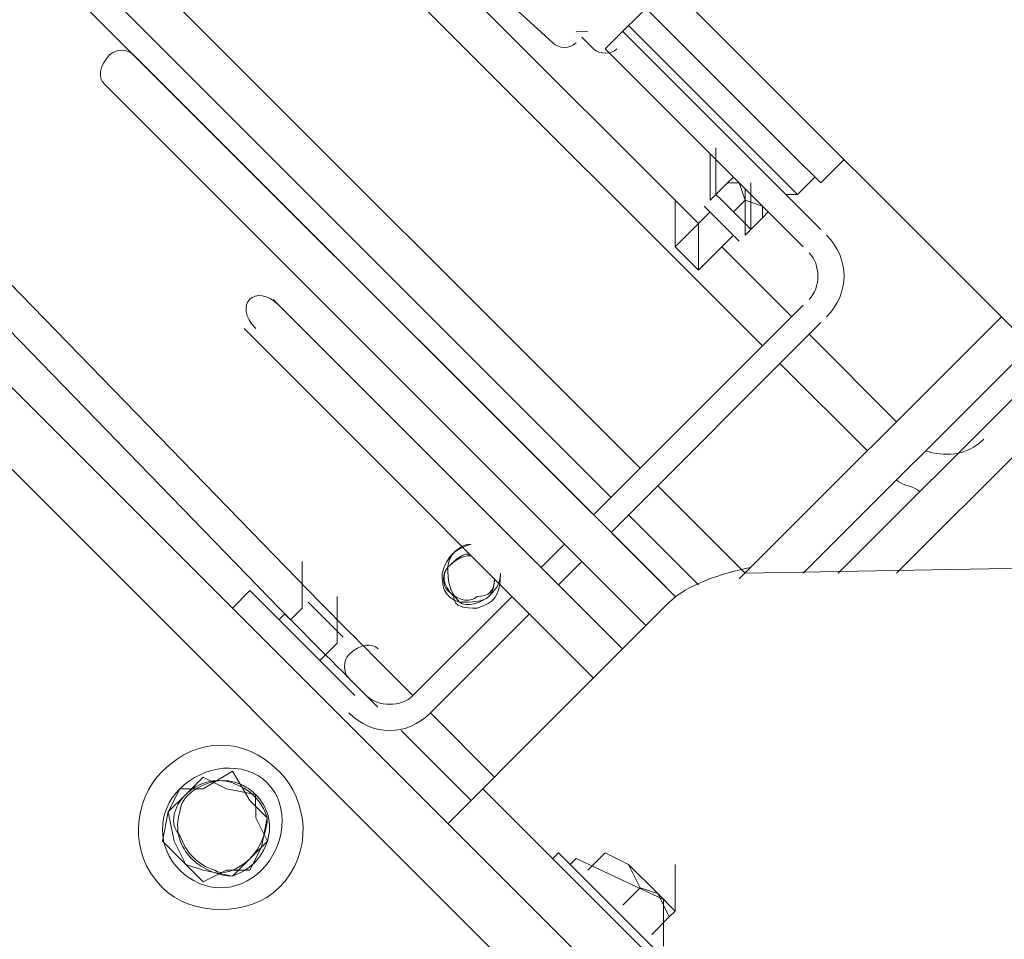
# Model space of a CAD drawing. Header units: millimetres. Extents: x -527259 to -526551, y -1129736 to -1129000.
# Tile 173 of 213: x -526842.903 to -526842.762, y -1129597.075 to -1129596.943. Entities that reach past the tile are written whole.
import ezdxf

# ---------------------------------------------------------------- set-up
doc = ezdxf.new("R2010")
doc.units = ezdxf.units.MM
doc.header["$LTSCALE"] = 12
doc.header["$PDSIZE"] = -4
for name, color, linetype, lineweight in [('koty', 6, 'Continuous', 9), ('Objekt', 230, 'Continuous', 9), ('text', 6, 'Continuous', 9)]:
    doc.layers.add(name, color=color, linetype=linetype, lineweight=lineweight)
doc.styles.add('laplan', font='txt', dxfattribs={"height": 0.002})
doc.dimstyles.new('laplan', dxfattribs={"dimscale": 0, "dimtxt": 0.002, "dimasz": 0.0015, "dimexe": 0.002, "dimexo": 0, "dimgap": 0.001, "dimtad": 1, "dimtoh": 1, "dimrnd": 0.05, "dimzin": 1, "dimtxsty": 'laplan', "dimblk": 'OBLIQUE', "dimcen": 0.002, "dimclrd": 256, "dimclre": 256, "dimclrt": 256, "dimadec": 0, "dimazin": 0, "dimtfac": 1, "dimtmove": 1, "dimatfit": 2, "dimfxl": 0.0065, "dimfxlon": 1, "dimtfill": 1, "dimlwd": 13, "dimlwe": -1, "dimarcsym": 0})

# ---------------------------------------------------------------- blocks, each defined once
blk = doc.blocks.new('_OBLIQUE')
at = {"color": 0, "linetype": 'ByBlock'}
blk.add_line((-0.5, -0.5), (0.5, 0.5), dxfattribs=at)
blk = doc.blocks.new('*D174')
at = {"layer": 'Defpoints', "color": 0, "transparency": 16777216}
for p in [(-526845.93077, -1129584.64806), (-526846.26822, -1129584.97418), (-526833.23843, -1129598.45702)]:
    blk.add_point(p, dxfattribs=at)
at = {"layer": 'text', "transparency": 16777216}
for p, q in [((-526845.93544, -1129584.65258), (-526845.64313, -1129584.37009)), ((-526832.90565, -1129598.13542), (-526832.61334, -1129597.85293))]:
    blk.add_line(p, q, dxfattribs=at)
at = {"layer": 'text', "lineweight": 13, "transparency": 16777216}
blk.add_line((-526832.90098, -1129598.1309), (-526845.93077, -1129584.64806), dxfattribs=at)
at = {"layer": 'text', "lineweight": 13, "transparency": 16777216, "xscale": 0.3, "yscale": 0.3, "zscale": 0.3}
for p, rotation in [((-526845.93077, -1129584.64806), 134.021012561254), ((-526832.90098, -1129598.1309), 314.021012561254)]:
    blk.add_blockref('_OBLIQUE', p, dxfattribs=dict(at, rotation=rotation))
at = {"layer": 'text', "ltscale": 480, "transparency": 16777216, "insert": (-526839.1068, -1129591.09079), "char_height": 0.4, "attachment_point": 5, "rotation": 314.021, "style": 'laplan', "bg_fill": 3, "box_fill_scale": 1.1, "bg_fill_color": 256, "bg_fill_true_color": 13158600, "bg_fill_transparency": 0}
blk.add_mtext('18,75', dxfattribs=at)
blk = doc.blocks.new('*D195')
at = {"layer": 'Defpoints', "color": 0, "transparency": 16777216}
for p in [(-526847.67552, -1129586.33419), (-526834.64573, -1129599.81703), (-526836.50069, -1129601.60966)]:
    blk.add_point(p, dxfattribs=at)
at = {"layer": 'koty', "transparency": 16777216}
for p, q in [((-526849.5258, -1129588.1223), (-526849.81811, -1129588.40478)), ((-526836.49601, -1129601.60514), (-526836.78832, -1129601.88763))]:
    blk.add_line(p, q, dxfattribs=at)
at = {"layer": 'koty', "lineweight": 13, "transparency": 16777216}
blk.add_line((-526849.53048, -1129588.12681), (-526836.50069, -1129601.60966), dxfattribs=at)
at = {"layer": 'koty', "lineweight": 13, "transparency": 16777216, "xscale": 0.3, "yscale": 0.3, "zscale": 0.3}
for p, rotation in [((-526849.53048, -1129588.12681), 134.0210125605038), ((-526836.50069, -1129601.60966), 314.0210125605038)]:
    blk.add_blockref('_OBLIQUE', p, dxfattribs=dict(at, rotation=rotation))
at = {"layer": 'koty', "ltscale": 480, "transparency": 16777216, "insert": (-526842.70651, -1129594.56955), "char_height": 0.4, "attachment_point": 5, "rotation": 314.021, "style": 'laplan', "bg_fill": 3, "box_fill_scale": 1.1, "bg_fill_color": 256, "bg_fill_true_color": 13158600, "bg_fill_transparency": 0}
blk.add_mtext('18,75', dxfattribs=at)
blk = doc.blocks.new('*D216')
at = {"layer": 'Defpoints', "color": 0, "transparency": 16777216}
for p in [(-526847.60332, -1129586.25491), (-526833.35741, -1129600.99615), (-526836.48182, -1129604.01557)]:
    blk.add_point(p, dxfattribs=at)
at = {"layer": 'koty', "transparency": 16777216}
for p, q in [((-526850.72305, -1129589.26981), (-526851.01536, -1129589.5523)), ((-526836.47715, -1129604.01106), (-526836.76946, -1129604.29354))]:
    blk.add_line(p, q, dxfattribs=at)
at = {"layer": 'koty', "lineweight": 13, "transparency": 16777216}
blk.add_line((-526850.72773, -1129589.27433), (-526836.48182, -1129604.01557), dxfattribs=at)
at = {"layer": 'koty', "lineweight": 13, "transparency": 16777216, "xscale": 0.3, "yscale": 0.3, "zscale": 0.3}
for p, rotation in [((-526850.72773, -1129589.27433), 134.0210125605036), ((-526836.48182, -1129604.01557), 314.0210125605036)]:
    blk.add_blockref('_OBLIQUE', p, dxfattribs=dict(at, rotation=rotation))
at = {"layer": 'koty', "ltscale": 480, "transparency": 16777216, "insert": (-526844.39108, -1129595.21281), "char_height": 0.4, "attachment_point": 5, "rotation": 314.021, "style": 'laplan', "bg_fill": 3, "box_fill_scale": 1.1, "bg_fill_color": 256, "bg_fill_true_color": 13158600, "bg_fill_transparency": 0}
blk.add_mtext('20,50', dxfattribs=at)
blk = doc.blocks.new('A$C12ac11e3')
at = {"layer": 'Objekt'}
for p, q in [((-608.21, 5503.43), (-608.21, 5562.36)), ((-608.21, 5516.4), (-498.62, 5516.4)), ((-572.86, 5516.4), (-572.86, 5511.68)), ((-541.04, 5516.4), (-541.04, 5463.37)), ((-535.15, 5470.44), (-535.15, 5516.4)), ((-531.62, 5516.4), (-531.62, 5473.97)), ((-525.72, 5479.87), (-525.72, 5516.4)), ((-608.21, 5511.68), (-578.75, 5511.68)), ((-572.86, 5511.68), (-578.75, 5511.68)), ((-578.75, 5511.68), (-578.75, 5511.68)), ((-574.04, 5511.68), (-574.04, 5508.15)), ((-578.75, 5508.15), (-608.21, 5508.15)), ((-608.21, 5508.15), (-608.21, 5508.15)), ((-574.04, 5508.15), (-578.75, 5508.15)), ((-574.04, 5508.15), (-575.22, 5506.97)), ((-608.21, 5506.97), (-568.15, 5506.97)), ((-575.22, 5506.97), (-575.22, 5506.97)), ((-568.15, 5506.97), (-568.15, 5506.97)), ((-608.21, 5503.43), (-568.15, 5503.43)), ((-582.29, 5499.9), (-587, 5504.61)), ((-587, 5504.61), (-587, 5504.61)), ((-582.29, 5498.72), (-587, 5503.43)), ((-587, 5503.43), (-587, 5503.43)), ((-583.47, 5503.43), (-583.47, 5503.43)), ((-583.47, 5503.43), (-583.47, 5503.43)), ((-583.47, 5503.43), (-575.22, 5503.43)), ((-582.29, 5502.26), (-581.11, 5503.43)), ((-582.29, 5502.26), (-582.29, 5503.43)), ((-582.29, 5503.43), (-582.29, 5503.43)), ((-578.75, 5502.26), (-581.11, 5503.43)), ((-581.11, 5503.43), (-581.11, 5503.43)), ((-575.22, 5499.9), (-579.93, 5504.61)), ((-579.93, 5504.61), (-579.93, 5504.61)), ((-575.22, 5498.72), (-579.93, 5503.43)), ((-579.93, 5503.43), (-579.93, 5503.43)), ((-578.75, 5502.26), (-576.4, 5503.43)), ((-576.4, 5503.43), (-575.22, 5502.26)), ((-575.22, 5503.43), (-575.22, 5503.43)), ((-575.22, 5503.43), (-575.22, 5503.43)), ((-575.22, 5503.43), (-575.22, 5502.26)), ((-575.22, 5503.43), (-575.22, 5503.43)), ((-568.15, 5503.43), (-568.15, 5503.43)), ((-611.75, 5502.26), (-609.39, 5502.26)), ((-609.39, 5502.26), (-609.39, 5502.26)), ((-582.29, 5499.9), (-582.29, 5502.26)), ((-578.75, 5499.9), (-578.75, 5502.26)), ((-575.22, 5502.26), (-575.22, 5499.9)), ((-575.22, 5502.26), (-575.22, 5502.26)), ((-612.93, 5501.08), (-612.93, 5501.08)), ((-612.93, 5501.08), (-612.93, 5501.08)), ((-582.29, 5499.9), (-582.29, 5498.72)), ((-582.29, 5499.9), (-581.11, 5499.9)), ((-581.11, 5499.9), (-582.29, 5499.9)), ((-581.11, 5499.9), (-576.4, 5499.9)), ((-581.11, 5499.9), (-578.75, 5499.9)), ((-576.4, 5499.9), (-578.75, 5499.9)), ((-578.75, 5499.9), (-578.75, 5499.9)), ((-575.22, 5499.9), (-576.4, 5499.9)), ((-575.22, 5499.9), (-576.4, 5499.9)), ((-575.22, 5498.72), (-575.22, 5499.9)), ((-575.22, 5499.9), (-575.22, 5499.9)), ((-642.39, 5497.54), (-614.11, 5498.72)), ((-614.11, 5498.72), (-614.11, 5498.72)), ((-582.29, 5498.72), (-582.29, 5498.72)), ((-541.04, 5464.55), (-508.05, 5498.72)), ((-575.22, 5497.54), (-582.29, 5497.54)), ((-582.29, 5497.54), (-582.29, 5497.54)), ((-581.11, 5497.54), (-581.11, 5490.47)), ((-576.4, 5490.47), (-576.4, 5497.54)), ((-576.4, 5497.54), (-576.4, 5497.54)), ((-562.25, 5497.54), (-562.25, 5455.12)), ((-558.72, 5497.54), (-558.72, 5455.12)), ((-581.11, 5495.19), (-676.56, 5495.19)), ((-581.11, 5490.47), (-585.82, 5495.19)), ((-585.82, 5495.19), (-585.82, 5495.19)), ((-576.4, 5490.47), (-581.11, 5495.19)), ((-581.11, 5495.19), (-581.11, 5495.19)), ((-562.25, 5495.19), (-576.4, 5495.19)), ((-576.4, 5495.19), (-576.4, 5495.19)), ((-541.04, 5495.19), (-558.72, 5495.19)), ((-558.72, 5495.19), (-558.72, 5495.19)), ((-581.11, 5490.47), (-581.11, 5490.47)), ((-581.11, 5490.47), (-576.4, 5490.47)), ((-576.4, 5490.47), (-581.11, 5490.47)), ((-676.56, 5489.29), (-562.25, 5489.29)), ((-562.25, 5489.29), (-562.25, 5489.29)), ((-558.72, 5489.29), (-541.04, 5489.29)), ((-541.04, 5489.29), (-541.04, 5489.29)), ((-531.62, 5473.97), (-531.62, 5473.97)), ((-562.25, 5464.55), (-662.42, 5464.55)), ((-541.04, 5464.55), (-558.72, 5464.55)), ((-558.72, 5464.55), (-558.72, 5464.55)), ((-541.04, 5463.37), (-541.04, 5463.37)), ((-662.42, 5458.65), (-562.25, 5458.65)), ((-562.25, 5458.65), (-562.25, 5458.65)), ((-558.72, 5458.65), (-544.58, 5458.65)), ((-544.58, 5458.65), (-544.58, 5458.65)), ((-667.13, 5455.12), (-562.25, 5455.12)), ((-645.92, 5455.12), (-655.35, 5455.12)), ((-549.29, 5455.12), (-645.92, 5455.12)), ((-562.25, 5455.12), (-562.25, 5455.12)), ((-562.25, 5455.12), (-562.25, 5455.12)), ((-558.72, 5455.12), (-558.72, 5455.12)), ((-558.72, 5455.12), (-545.76, 5455.12)), ((-545.76, 5455.12), (-549.29, 5455.12)), ((-549.29, 5455.12), (-549.29, 5455.12)), ((-545.76, 5455.12), (-545.76, 5455.12)), ((-545.76, 5422.12), (-545.76, 5453.94)), ((-545.76, 5453.94), (-545.76, 5453.94)), ((-655.35, 5449.23), (-645.92, 5449.23)), ((-645.92, 5449.23), (-549.29, 5449.23)), ((-645.92, 5449.23), (-645.92, 5449.23)), ((-562.25, 5449.23), (-562.25, 5444.51)), ((-558.72, 5449.23), (-558.72, 5444.51)), ((-549.29, 5449.23), (-545.76, 5449.23)), ((-549.29, 5449.23), (-549.29, 5449.23)), ((-545.76, 5449.23), (-545.76, 5449.23)), ((-605.86, 5444.51), (-616.46, 5444.51)), ((-545.76, 5444.51), (-605.86, 5444.51)), ((-562.25, 5444.51), (-562.25, 5444.51)), ((-558.72, 5444.51), (-558.72, 5444.51)), ((-616.46, 5438.62), (-605.86, 5438.62)), ((-605.86, 5438.62), (-545.76, 5438.62)), ((-605.86, 5438.62), (-605.86, 5438.62)), ((-562.25, 5438.62), (-562.25, 5418.59)), ((-558.72, 5438.62), (-558.72, 5418.59)), ((-545.76, 5438.62), (-545.76, 5438.62)), ((-513.94, 5423.3), (-518.65, 5428.02)), ((-518.65, 5428.02), (-518.65, 5428.02)), ((-513.94, 5423.3), (-518.65, 5428.02)), ((-518.65, 5428.02), (-518.65, 5428.02)), ((-516.3, 5423.3), (-529.26, 5418.59)), ((-523.37, 5423.3), (-526.9, 5422.12)), ((-519.83, 5422.12), (-523.37, 5423.3)), ((-523.37, 5423.3), (-517.47, 5423.3)), ((-517.47, 5423.3), (-519.83, 5422.12)), ((-517.47, 5423.3), (-513.94, 5422.12)), ((-513.94, 5423.3), (-517.47, 5423.3)), ((-511.58, 5418.59), (-516.3, 5423.3)), ((-513.94, 5422.12), (-513.94, 5423.3)), ((-545.76, 5422.12), (-545.76, 5416.23)), ((-526.9, 5422.12), (-526.9, 5418.59)), ((-519.83, 5422.12), (-519.83, 5418.59)), ((-513.94, 5422.12), (-513.94, 5418.59)), ((-513.94, 5422.12), (-513.94, 5418.59)), ((-582.29, 5416.23), (-587, 5420.94)), ((-587, 5420.94), (-587, 5420.94)), ((-575.22, 5416.23), (-579.93, 5420.94)), ((-581.11, 5418.59), (-664.78, 5419.77)), ((-578.75, 5418.59), (-581.11, 5418.59)), ((-577.57, 5418.59), (-578.75, 5418.59)), ((-575.22, 5418.59), (-577.57, 5418.59)), ((-574.04, 5418.59), (-575.22, 5418.59)), ((-572.86, 5418.59), (-574.04, 5418.59)), ((-571.68, 5418.59), (-572.86, 5418.59)), ((-570.5, 5418.59), (-571.68, 5418.59)), ((-569.33, 5418.59), (-570.5, 5418.59)), ((-570.5, 5418.59), (-570.5, 5418.59)), ((-568.15, 5418.59), (-569.33, 5418.59)), ((-566.97, 5418.59), (-568.15, 5418.59)), ((-564.61, 5418.59), (-566.97, 5418.59)), ((-563.43, 5418.59), (-564.61, 5418.59)), ((-562.25, 5418.59), (-563.43, 5418.59)), ((-562.25, 5418.59), (-562.25, 5418.59)), ((-545.76, 5418.59), (-558.72, 5418.59)), ((-558.72, 5418.59), (-558.72, 5418.59)), ((-558.72, 5418.59), (-558.72, 5418.59)), ((-529.26, 5418.59), (-529.26, 5417.41)), ((-513.94, 5418.59), (-513.94, 5418.59)), ((-582.29, 5417.41), (-575.22, 5417.41)), ((-582.29, 5416.23), (-582.29, 5413.87)), ((-575.22, 5417.41), (-575.22, 5417.41)), ((-575.22, 5413.87), (-575.22, 5416.23)), ((-545.76, 5409.16), (-545.76, 5416.23)), ((-545.76, 5416.23), (-538.69, 5416.23)), ((-545.76, 5416.23), (-545.76, 5416.23)), ((-538.69, 5416.23), (-348.96, 5416.23)), ((-531.62, 5417.41), (-531.62, 5416.23)), ((-508.05, 5417.41), (-531.62, 5417.41)), ((-531.62, 5417.41), (-531.62, 5417.41)), ((-531.62, 5416.23), (-531.62, 5416.23)), ((-529.26, 5417.41), (-529.26, 5417.41)), ((-661.24, 5415.05), (-582.29, 5413.87)), ((-583.47, 5413.87), (-583.47, 5412.7)), ((-575.22, 5413.87), (-583.47, 5413.87)), ((-583.47, 5413.87), (-583.47, 5413.87)), ((-582.29, 5413.87), (-582.29, 5413.87)), ((-582.29, 5413.87), (-582.29, 5413.87)), ((-575.22, 5413.87), (-574.04, 5413.87)), ((-575.22, 5412.7), (-575.22, 5413.87)), ((-575.22, 5413.87), (-575.22, 5413.87)), ((-574.04, 5413.87), (-572.86, 5413.87)), ((-572.86, 5413.87), (-571.68, 5413.87)), ((-571.68, 5413.87), (-570.5, 5413.87)), ((-570.5, 5413.87), (-570.5, 5413.87)), ((-570.5, 5413.87), (-569.33, 5413.87)), ((-569.33, 5413.87), (-568.15, 5413.87)), ((-568.15, 5413.87), (-566.97, 5413.87)), ((-566.97, 5413.87), (-564.61, 5413.87)), ((-564.61, 5413.87), (-564.61, 5413.87)), ((-559.9, 5413.87), (-545.76, 5413.87)), ((-545.76, 5413.87), (-545.76, 5413.87)), ((-589.36, 5409.16), (-589.36, 5412.7)), ((-589.36, 5412.7), (-568.15, 5412.7)), ((-583.47, 5412.7), (-583.47, 5412.7)), ((-941.71, 5409.16), (54.06, 5409.16)), ((46.99, 5400.91), (-934.64, 5400.91)), ((-572.86, 5392.66), (-574.04, 5387.95)), ((-568.15, 5391.48), (-572.86, 5392.66)), ((-568.15, 5392.66), (-571.68, 5390.31)), ((-565.79, 5390.31), (-568.15, 5392.66)), ((-564.61, 5391.48), (-568.15, 5391.48)), ((-562.25, 5387.95), (-564.61, 5391.48)), ((-571.68, 5390.31), (-575.22, 5389.13)), ((-562.25, 5389.13), (-565.79, 5390.31)), ((-574.04, 5387.95), (-576.4, 5385.59)), ((-575.22, 5389.13), (-575.22, 5385.59)), ((-562.25, 5385.59), (-562.25, 5389.13)), ((-561.08, 5384.41), (-562.25, 5387.95)), ((-576.4, 5385.59), (-575.22, 5382.06)), ((-575.22, 5385.59), (-575.22, 5382.06)), ((-562.25, 5382.06), (-562.25, 5385.59)), ((-563.43, 5382.06), (-561.08, 5384.41)), ((-575.22, 5382.06), (-572.86, 5378.52)), ((-575.22, 5382.06), (-571.68, 5379.7)), ((-565.79, 5379.7), (-562.25, 5382.06)), ((-564.61, 5378.52), (-563.43, 5382.06)), ((-571.68, 5379.7), (-568.15, 5378.52)), ((-568.15, 5378.52), (-565.79, 5379.7)), ((-572.86, 5378.52), (-568.15, 5378.52)), ((-568.15, 5378.52), (-564.61, 5378.52))]:
    blk.add_line(p, q, dxfattribs=at)
for points in [[(-558.72, 5498.72), (-558.72, 5503.43), (-562.25, 5506.97), (-566.97, 5506.97)], [(-611.75, 5503.43), (-611.75, 5503.43), (-612.93, 5502.26), (-612.93, 5502.26)], [(-609.39, 5502.26), (-608.21, 5502.26), (-607.03, 5503.43), (-607.03, 5504.61)], [(-562.25, 5498.72), (-562.25, 5501.08), (-564.61, 5503.43), (-566.97, 5503.43)], [(-535.15, 5495.19), (-532.79, 5496.36), (-530.44, 5498.72), (-530.44, 5502.26)], [(-614.11, 5498.72), (-612.93, 5498.72), (-611.75, 5499.9), (-611.75, 5501.08)], [(-535.15, 5489.29), (-533.97, 5489.29), (-532.79, 5490.47), (-531.62, 5490.47)], [(-541.04, 5465.72), (-543.4, 5462.19), (-545.76, 5457.48), (-545.76, 5453.94)], [(-571.68, 5439.8), (-572.86, 5437.44), (-572.86, 5436.26), (-571.68, 5433.91)], [(-571.68, 5439.8), (-572.86, 5438.62), (-572.86, 5436.26), (-571.68, 5435.09)], [(-570.5, 5438.62), (-571.68, 5437.44), (-571.68, 5436.26), (-571.68, 5435.09)], [(-564.61, 5436.26), (-564.61, 5437.44), (-564.61, 5438.62), (-565.79, 5439.8)], [(-564.61, 5433.91), (-563.43, 5436.26), (-563.43, 5437.44), (-565.79, 5439.8)], [(-564.61, 5436.26), (-564.61, 5437.44), (-565.79, 5438.62), (-565.79, 5438.62)], [(-565.79, 5435.09), (-564.61, 5436.26), (-564.61, 5437.44), (-565.79, 5438.62)], [(-566.97, 5413.87), (-564.61, 5413.87), (-562.25, 5416.23), (-562.25, 5418.59)], [(-566.97, 5410.34), (-562.25, 5410.34), (-558.72, 5413.87), (-558.72, 5418.59)], [(-568.15, 5392.66), (-570.5, 5392.66), (-572.86, 5391.48), (-574.04, 5389.13)], [(-564.61, 5391.48), (-566.97, 5392.66), (-569.33, 5392.66), (-571.68, 5391.48)], [(-562.25, 5389.13), (-563.43, 5391.48), (-565.79, 5392.66), (-568.15, 5392.66)], [(-571.68, 5391.48), (-574.04, 5390.31), (-575.22, 5387.95), (-575.22, 5385.59)], [(-562.25, 5385.59), (-562.25, 5387.95), (-563.43, 5390.31), (-564.61, 5391.48)], [(-574.04, 5389.13), (-575.22, 5386.77), (-575.22, 5384.41), (-574.04, 5383.23)], [(-562.25, 5382.06), (-561.08, 5384.41), (-561.08, 5386.77), (-562.25, 5389.13)], [(-575.22, 5385.59), (-575.22, 5383.23), (-574.04, 5380.88), (-571.68, 5380.88)], [(-564.61, 5380.88), (-563.43, 5380.88), (-562.25, 5383.23), (-562.25, 5385.59)], [(-574.04, 5383.23), (-572.86, 5380.88), (-570.5, 5379.7), (-568.15, 5379.7)], [(-571.68, 5380.88), (-569.33, 5379.7), (-566.97, 5379.7), (-564.61, 5380.88)], [(-568.15, 5379.7), (-565.79, 5379.7), (-563.43, 5380.88), (-562.25, 5382.06)]]:
    blk.add_open_spline(points, degree=3, dxfattribs=at)
for points, knots in [([(-655.35, 5455.12), (-656.53, 5455.12), (-657.71, 5453.94), (-657.71, 5452.76), (-657.71, 5452.76), (-657.71, 5450.41), (-656.53, 5449.23), (-655.35, 5449.23)], [0, 0, 0, 0, 0.125, 0.125, 0.125, 0.125001, 1, 1, 1, 1]), ([(-615.28, 5444.51), (-617.64, 5444.51), (-618.82, 5443.33), (-618.82, 5442.16), (-618.82, 5442.16), (-618.82, 5440.98), (-617.64, 5439.8), (-615.28, 5439.8)], [0, 0, 0, 0, 0.125, 0.125, 0.125, 0.125001, 1, 1, 1, 1]), ([(-570.5, 5438.62), (-571.68, 5438.62), (-571.68, 5436.26), (-571.68, 5435.09), (-571.68, 5435.09), (-571.68, 5433.91), (-570.5, 5432.73), (-569.33, 5432.73), (-569.33, 5432.73), (-566.97, 5432.73), (-565.79, 5433.91), (-565.79, 5435.09)], [0, 0, 0, 0, 0.083333, 0.083333, 0.083333, 0.083334, 0.166667, 0.166667, 0.166667, 0.166668, 1, 1, 1, 1]), ([(-566.97, 5432.73), (-566.97, 5432.73), (-565.79, 5433.91), (-564.61, 5435.09), (-564.61, 5436.26)], [0.1666667, 0.1666667, 0.1666667, 0.1666667, 0.1666677, 1, 1, 1, 1]), ([(-566.97, 5432.73), (-566.97, 5432.73), (-565.79, 5432.73), (-564.61, 5435.09), (-564.61, 5436.26)], [0.1666667, 0.1666667, 0.1666667, 0.1666667, 0.1666677, 1, 1, 1, 1]), ([(-571.68, 5435.09), (-571.68, 5435.09), (-570.5, 5433.91), (-569.33, 5432.73), (-566.97, 5432.73)], [0.08333334, 0.08333334, 0.08333334, 0.08333334, 0.08333434, 0.16666667, 0.16666667, 0.16666667, 0.16666667]), ([(-571.68, 5435.09), (-571.68, 5435.09), (-571.68, 5433.91), (-570.5, 5432.73), (-568.15, 5432.73)], [0.08333334, 0.08333334, 0.08333334, 0.08333334, 0.08333434, 0.16666667, 0.16666667, 0.16666667, 0.16666667]), ([(-571.68, 5433.91), (-571.68, 5433.91), (-570.5, 5432.73), (-569.33, 5431.55), (-566.97, 5432.73)], [0.08333334, 0.08333334, 0.08333334, 0.08333334, 0.08333434, 0.16666667, 0.16666667, 0.16666667, 0.16666667]), ([(-568.15, 5432.73), (-568.15, 5432.73), (-566.97, 5431.55), (-565.79, 5432.73), (-564.61, 5433.91)], [0.1666667, 0.1666667, 0.1666667, 0.1666667, 0.1666677, 1, 1, 1, 1]), ([(-570.5, 5419.77), (-571.68, 5419.77), (-572.86, 5418.59), (-572.86, 5416.23), (-572.86, 5416.23), (-572.86, 5415.05), (-571.68, 5413.87), (-570.5, 5413.87)], [0, 0, 0, 0, 0.125, 0.125, 0.125, 0.125001, 1, 1, 1, 1]), ([(-556.36, 5385.59), (-556.36, 5392.66), (-562.25, 5397.38), (-568.15, 5397.38), (-568.15, 5397.38), (-575.22, 5397.38), (-579.93, 5392.66), (-579.93, 5385.59), (-579.93, 5385.59), (-579.93, 5379.7), (-575.22, 5373.81), (-568.15, 5373.81), (-568.15, 5373.81), (-562.25, 5373.81), (-556.36, 5379.7), (-556.36, 5385.59)], [0, 0, 0, 0, 0.0625, 0.0625, 0.0625, 0.062501, 0.125, 0.125, 0.125, 0.125001, 0.1875, 0.1875, 0.1875, 0.187501, 1, 1, 1, 1]), ([(-559.9, 5385.59), (-559.9, 5390.31), (-563.43, 5395.02), (-568.15, 5395.02), (-568.15, 5395.02), (-572.86, 5395.02), (-576.4, 5390.31), (-576.4, 5385.59), (-576.4, 5385.59), (-576.4, 5380.88), (-572.86, 5377.34), (-568.15, 5377.34), (-568.15, 5377.34), (-563.43, 5377.34), (-559.9, 5380.88), (-559.9, 5385.59)], [0, 0, 0, 0, 0.0625, 0.0625, 0.0625, 0.062501, 0.125, 0.125, 0.125, 0.125001, 0.1875, 0.1875, 0.1875, 0.187501, 1, 1, 1, 1])]:
    blk.add_open_spline(points, degree=3, knots=knots, dxfattribs=at)

msp = doc.modelspace()

# ---------------------------------------------------------------- dimensions: what is measured, and where the dimension line sits
at = {"layer": 'text'}
dim = msp.add_aligned_dim(p1=(-526833.23843, -1129598.45702), p2=(-526846.26822, -1129584.97418), distance=-0.46929, dimstyle='laplan', override={"dimscale": 0}, dxfattribs=at)
dim.commit()
dim.dimension.update_dxf_attribs({"geometry": '*D174', "text_midpoint": (-526839.1068, -1129591.09079)})

# ---------------------------------------------------------------- next in the draw order: dimensions: what is measured, and where the dimension line sits
at = {"layer": 'koty'}
dim = msp.add_aligned_dim(p1=(-526847.67552, -1129586.33419), p2=(-526834.64573, -1129599.81703), distance=-2.57961, dimstyle='laplan', override={"dimscale": 0}, dxfattribs=at)
dim.commit()
dim.dimension.update_dxf_attribs({"geometry": '*D195', "text_midpoint": (-526842.70651, -1129594.56955)})

# ---------------------------------------------------------------- next in the draw order: dimensions: what is measured, and where the dimension line sits
dim = msp.add_linear_dim(base=(-526836.48182, -1129604.01557), p1=(-526847.60332, -1129586.25491), p2=(-526833.35741, -1129600.99615), angle=314.021, dimstyle='laplan', override={"dimscale": 0}, dxfattribs=at)
dim.commit()
dim.dimension.update_dxf_attribs({"geometry": '*D216', "text_midpoint": (-526844.70015, -1129595.51149), "dimtype": 161})

# ---------------------------------------------------------------- next in the draw order: hatches: boundary and pattern name
at = {"layer": 'Objekt', "transparency": 33554534}
h = msp.add_hatch(dxfattribs=at)
h.set_pattern_fill('ANSI37', color=256, scale=0.08)
h.set_pattern_definition([(45, (-526841.57088, -1129594.14204), (-0.179605, 0.179605), []), (135, (-526841.57088, -1129594.14204), (-0.179605, -0.179605), [])])
h.paths.add_polyline_path([(-526841.35436, -1129598.12376), (-526842.34652, -1129599.11592), (-526842.9122, -1129598.55023), (-526843.75852, -1129599.39655), (-526845.03132, -1129598.12376), (-526843.19284, -1129596.28528), (-526842.45924, -1129597.01888), (-526841.88663, -1129596.44628), (-526842.62023, -1129595.71268), (-526841.14268, -1129594.23513), (-526841.49019, -1129593.87553), (-526847.88129, -1129600.26663), (-526845.40241, -1129602.7455), (-526845.19717, -1129602.77661), (-526844.91433, -1129602.77661), (-526840.58886, -1129598.45115)])
edge = h.paths.add_edge_path(flags=16)
edge.add_line((-526844.93964, -1129600.16623), (-526844.97291, -1129600.19014))
edge.add_line((-526844.97291, -1129600.19014), (-526844.99635, -1129600.16669))
edge.add_line((-526844.99635, -1129600.16669), (-526845.08421, -1129600.25455))
edge.add_line((-526845.08421, -1129600.25455), (-526845.05762, -1129600.28114))
edge.add_line((-526845.05762, -1129600.28114), (-526845.11419, -1129600.33771))
edge.add_line((-526845.11419, -1129600.33771), (-526845.14078, -1129600.31112))
edge.add_line((-526845.14078, -1129600.31112), (-526845.23326, -1129600.4036))
edge.add_line((-526845.23326, -1129600.4036), (-526845.23638, -1129600.40672))
edge.add_arc((-526845.25102, -1129600.39194), 0.0208, 225, 314.7245, ccw=False)
edge.add_line((-526845.26573, -1129600.40665), (-526845.37326, -1129600.29912))
edge.add_arc((-526845.37926, -1129600.30712), 0.01, 53.1096, 75.1753)
edge.add_line((-526845.3767, -1129600.29745), (-526845.38954, -1129600.29401))
edge.add_line((-526845.38954, -1129600.29401), (-526845.39378, -1129600.28977))
edge.add_line((-526845.39378, -1129600.28977), (-526845.50445, -1129600.1791))
edge.add_line((-526845.50445, -1129600.1791), (-526845.50869, -1129600.17486))
edge.add_line((-526845.50869, -1129600.17486), (-526845.51214, -1129600.16197))
edge.add_arc((-526845.52179, -1129600.16458), 0.01, 15.1753, 53.1096)
edge.add_line((-526845.51579, -1129600.15659), (-526845.57255, -1129600.09982))
edge.add_line((-526845.57255, -1129600.09982), (-526845.57572, -1129600.09666))
edge.add_arc((-526845.56101, -1129600.08195), 0.0208, 135, 225, ccw=False)
edge.add_line((-526845.57572, -1129600.06724), (-526845.48019, -1129599.97171))
edge.add_line((-526845.48019, -1129599.97171), (-526845.50876, -1129599.94314))
edge.add_line((-526845.50876, -1129599.94314), (-526845.48578, -1129599.92016))
edge.add_line((-526845.48578, -1129599.92016), (-526845.46987, -1129599.93607))
edge.add_arc((-526845.46456, -1129599.93077), 0.0075, 225, 405)
edge.add_line((-526845.45926, -1129599.92547), (-526845.47517, -1129599.90956))
edge.add_line((-526845.47517, -1129599.90956), (-526845.45219, -1129599.88657))
edge.add_line((-526845.45219, -1129599.88657), (-526845.42362, -1129599.91514))
edge.add_line((-526845.42362, -1129599.91514), (-526844.99342, -1129599.48494))
edge.add_line((-526844.99342, -1129599.48494), (-526845.02199, -1129599.45637))
edge.add_line((-526845.02199, -1129599.45637), (-526844.99901, -1129599.43339))
edge.add_line((-526844.99901, -1129599.43339), (-526844.9831, -1129599.4493))
edge.add_arc((-526844.97779, -1129599.444), 0.0075, 225, 405)
edge.add_line((-526844.97249, -1129599.43869), (-526844.9884, -1129599.42278))
edge.add_line((-526844.9884, -1129599.42278), (-526844.96542, -1129599.3998))
edge.add_line((-526844.96542, -1129599.3998), (-526844.93685, -1129599.42837))
edge.add_line((-526844.93685, -1129599.42837), (-526844.84139, -1129599.33291))
edge.add_arc((-526844.82668, -1129599.34762), 0.0208, 50.6205, 135, ccw=False)
edge.add_line((-526844.81349, -1129599.33154), (-526844.80888, -1129599.33615))
edge.add_line((-526844.80888, -1129599.33615), (-526844.80356, -1129599.34132))
edge.add_line((-526844.80356, -1129599.34132), (-526844.81198, -1129599.33291))
edge.add_line((-526844.81198, -1129599.33291), (-526844.80888, -1129599.33615))
edge.add_line((-526844.80888, -1129599.33615), (-526844.50205, -1129599.64298))
edge.add_arc((-526844.51676, -1129599.65768), 0.0208, -45, 45, ccw=False)
edge.add_line((-526844.50205, -1129599.67239), (-526844.54755, -1129599.71789))
edge.add_line((-526844.54755, -1129599.71789), (-526844.52411, -1129599.74134))
edge.add_line((-526844.52411, -1129599.74134), (-526844.54802, -1129599.77461))
edge.add_line((-526844.54802, -1129599.77461), (-526844.93964, -1129600.16623))
edge = h.paths.add_edge_path(flags=0)
edge.add_arc((-526845.25102, -1129600.35065), 0.01027, 228.3788, 319.1482, ccw=False)
edge.add_line((-526845.25784, -1129600.35832), (-526845.31441, -1129600.30176))
edge.add_arc((-526845.30759, -1129600.29408), 0.01027, 135.0759, 228.3788, ccw=False)
edge.add_line((-526845.31486, -1129600.28683), (-526844.62189, -1129599.59386))
edge.add_arc((-526844.61462, -1129599.60112), 0.01027, 48.3817, 135.0759, ccw=False)
edge.add_line((-526844.6078, -1129599.59344), (-526844.55064, -1129599.65061))
edge.add_arc((-526844.55771, -1129599.65768), 0.01, -45, 45, ccw=False)
edge.add_line((-526844.55064, -1129599.66475), (-526845.24325, -1129600.35736))
edge = h.paths.add_edge_path(flags=0)
edge.add_arc((-526845.35708, -1129600.24458), 0.01027, 228.3788, 315, ccw=False)
edge.add_line((-526845.3639, -1129600.25226), (-526845.42047, -1129600.19569))
edge.add_arc((-526845.41365, -1129600.18801), 0.01027, 135.0759, 228.3788, ccw=False)
edge.add_line((-526845.42092, -1129600.18076), (-526844.72796, -1129599.4878))
edge.add_arc((-526844.72069, -1129599.49505), 0.01027, 48.3817, 135.0759, ccw=False)
edge.add_line((-526844.71387, -1129599.48737), (-526844.6573, -1129599.54394))
edge.add_arc((-526844.66412, -1129599.55162), 0.01027, -45, 48.3817, ccw=False)
edge.add_line((-526844.65686, -1129599.55888), (-526845.34982, -1129600.25184))
edge = h.paths.add_edge_path(flags=0)
edge.add_arc((-526845.10005, -1129600.29528), 0.0075, 0, 360)
edge = h.paths.add_edge_path(flags=0)
edge.add_arc((-526845.46315, -1129600.13852), 0.01027, 228.3788, 315, ccw=False)
edge.add_line((-526845.46997, -1129600.14619), (-526845.4704, -1129600.14576))
edge.add_line((-526845.4704, -1129600.14576), (-526845.52654, -1129600.08962))
edge.add_arc((-526845.51972, -1129600.08195), 0.01027, 139.149, 228.3788, ccw=False)
edge.add_line((-526845.52749, -1129600.07523), (-526844.83451, -1129599.38226))
edge.add_arc((-526844.82675, -1129599.38898), 0.01027, 48.3817, 139.0767, ccw=False)
edge.add_line((-526844.81993, -1129599.38131), (-526844.76337, -1129599.43788))
edge.add_arc((-526844.77019, -1129599.44555), 0.01027, -45, 48.3817, ccw=False)
edge.add_line((-526844.76292, -1129599.45281), (-526845.45589, -1129600.14578))
edge = h.paths.add_edge_path(flags=16)
edge.add_line((-526845.483, -1129600.65423), (-526845.5285, -1129600.69973))
edge.add_line((-526845.5285, -1129600.69973), (-526845.50506, -1129600.72318))
edge.add_line((-526845.50506, -1129600.72318), (-526845.52896, -1129600.75645))
edge.add_line((-526845.52896, -1129600.75645), (-526845.92059, -1129601.14807))
edge.add_line((-526845.92059, -1129601.14807), (-526845.95386, -1129601.17198))
edge.add_line((-526845.95386, -1129601.17198), (-526845.9773, -1129601.14853))
edge.add_line((-526845.9773, -1129601.14853), (-526846.06516, -1129601.23639))
edge.add_line((-526846.06516, -1129601.23639), (-526846.03857, -1129601.26298))
edge.add_line((-526846.03857, -1129601.26298), (-526846.09514, -1129601.31955))
edge.add_line((-526846.09514, -1129601.31955), (-526846.12173, -1129601.29296))
edge.add_line((-526846.12173, -1129601.29296), (-526846.21421, -1129601.38544))
edge.add_line((-526846.21421, -1129601.38544), (-526846.21733, -1129601.38856))
edge.add_arc((-526846.23197, -1129601.37378), 0.0208, 225, 314.7245, ccw=False)
edge.add_line((-526846.24667, -1129601.38849), (-526846.35421, -1129601.28096))
edge.add_arc((-526846.36021, -1129601.28895), 0.01, 53.1096, 75.1753)
edge.add_line((-526846.35765, -1129601.27929), (-526846.37049, -1129601.27585))
edge.add_line((-526846.37049, -1129601.27585), (-526846.37473, -1129601.27161))
edge.add_line((-526846.37473, -1129601.27161), (-526846.48539, -1129601.16094))
edge.add_line((-526846.48539, -1129601.16094), (-526846.48964, -1129601.1567))
edge.add_line((-526846.48964, -1129601.1567), (-526846.49309, -1129601.1438))
edge.add_arc((-526846.50274, -1129601.14642), 0.01, 15.1753, 53.1096)
edge.add_line((-526846.49674, -1129601.13842), (-526846.5535, -1129601.08166))
edge.add_line((-526846.5535, -1129601.08166), (-526846.55667, -1129601.07849))
edge.add_arc((-526846.54196, -1129601.06379), 0.0208, 135, 225, ccw=False)
edge.add_line((-526846.55667, -1129601.04908), (-526846.46114, -1129600.95355))
edge.add_line((-526846.46114, -1129600.95355), (-526846.48971, -1129600.92498))
edge.add_line((-526846.48971, -1129600.92498), (-526846.46673, -1129600.902))
edge.add_line((-526846.46673, -1129600.902), (-526846.45082, -1129600.91791))
edge.add_arc((-526846.44551, -1129600.91261), 0.0075, 225, 405)
edge.add_line((-526846.44021, -1129600.9073), (-526846.45612, -1129600.89139))
edge.add_line((-526846.45612, -1129600.89139), (-526846.43314, -1129600.86841))
edge.add_line((-526846.43314, -1129600.86841), (-526846.40457, -1129600.89698))
edge.add_line((-526846.40457, -1129600.89698), (-526845.97437, -1129600.46678))
edge.add_line((-526845.97437, -1129600.46678), (-526846.00293, -1129600.43821))
edge.add_line((-526846.00293, -1129600.43821), (-526845.97995, -1129600.41523))
edge.add_line((-526845.97995, -1129600.41523), (-526845.96404, -1129600.43114))
edge.add_arc((-526845.95874, -1129600.42583), 0.0075, 225, 405)
edge.add_line((-526845.95344, -1129600.42053), (-526845.96935, -1129600.40462))
edge.add_line((-526845.96935, -1129600.40462), (-526845.94637, -1129600.38164))
edge.add_line((-526845.94637, -1129600.38164), (-526845.9178, -1129600.41021))
edge.add_line((-526845.9178, -1129600.41021), (-526845.82234, -1129600.31475))
edge.add_arc((-526845.80763, -1129600.32946), 0.0208, 50.6205, 135, ccw=False)
edge.add_line((-526845.79443, -1129600.31338), (-526845.78983, -1129600.31799))
edge.add_line((-526845.78983, -1129600.31799), (-526845.78451, -1129600.32316))
edge.add_line((-526845.78451, -1129600.32316), (-526845.79292, -1129600.31475))
edge.add_line((-526845.79292, -1129600.31475), (-526845.79299, -1129600.31482))
edge.add_line((-526845.79299, -1129600.31482), (-526845.483, -1129600.62481))
edge.add_arc((-526845.49771, -1129600.63952), 0.0208, -45, 45, ccw=False)
edge = h.paths.add_edge_path(flags=0)
edge.add_line((-526845.53158, -1129600.64659), (-526846.2242, -1129601.3392))
edge.add_arc((-526846.23197, -1129601.33249), 0.01027, 228.3788, 319.1482, ccw=False)
edge.add_line((-526846.23879, -1129601.34016), (-526846.29535, -1129601.28359))
edge.add_arc((-526846.28853, -1129601.27592), 0.01027, 135.0759, 228.3788, ccw=False)
edge.add_line((-526846.2958, -1129601.26867), (-526845.60284, -1129600.5757))
edge.add_arc((-526845.59557, -1129600.58295), 0.01027, 48.3817, 135.0759, ccw=False)
edge.add_line((-526845.58875, -1129600.57528), (-526845.53158, -1129600.63245))
edge.add_arc((-526845.53865, -1129600.63952), 0.01, -45, 45, ccw=False)
edge = h.paths.add_edge_path(flags=0)
edge.add_line((-526845.63781, -1129600.54072), (-526846.33077, -1129601.23368))
edge.add_arc((-526846.33803, -1129601.22642), 0.01027, 228.3788, 315, ccw=False)
edge.add_line((-526846.34485, -1129601.2341), (-526846.40142, -1129601.17753))
edge.add_arc((-526846.3946, -1129601.16985), 0.01027, 135.0759, 228.3788, ccw=False)
edge.add_line((-526846.40187, -1129601.1626), (-526845.70891, -1129600.46964))
edge.add_arc((-526845.70164, -1129600.47689), 0.01027, 48.3817, 135.0759, ccw=False)
edge.add_line((-526845.69482, -1129600.46921), (-526845.63825, -1129600.52578))
edge.add_arc((-526845.64507, -1129600.53346), 0.01027, -45, 48.3817, ccw=False)
edge = h.paths.add_edge_path(flags=0)
edge.add_line((-526845.74387, -1129600.43465), (-526846.43684, -1129601.12762))
edge.add_arc((-526846.4441, -1129601.12036), 0.01027, 228.3788, 315, ccw=False)
edge.add_line((-526846.45092, -1129601.12803), (-526846.45135, -1129601.1276))
edge.add_line((-526846.45135, -1129601.1276), (-526846.50749, -1129601.07146))
edge.add_arc((-526846.50067, -1129601.06379), 0.01027, 139.149, 228.3788, ccw=False)
edge.add_line((-526846.50843, -1129601.05707), (-526845.81546, -1129600.3641))
edge.add_arc((-526845.8077, -1129600.37082), 0.01027, 48.3817, 139.0767, ccw=False)
edge.add_line((-526845.80088, -1129600.36315), (-526845.74431, -1129600.41971))
edge.add_arc((-526845.75113, -1129600.42739), 0.01027, -45, 48.3817, ccw=False)
h.paths.add_polyline_path([(-526845.90446, -1129599.54745), (-526845.99694, -1129599.63993), (-526845.99991, -1129599.64305), (-526845.9601, -1129599.60324), (-526845.90439, -1129599.54751)], flags=16)
edge = h.paths.add_edge_path(flags=16)
edge.add_arc((-526845.36896, -1129599.06626), 0.002, 315, 405)
edge.add_line((-526845.36755, -1129599.06485), (-526845.38204, -1129599.05035))
edge.add_arc((-526845.37674, -1129599.04505), 0.0075, 45, 225, ccw=False)
edge.add_line((-526845.37144, -1129599.03974), (-526845.35553, -1129599.05565))
edge.add_line((-526845.35553, -1129599.05565), (-526845.35411, -1129599.05424))
edge.add_arc((-526845.35553, -1129599.05282), 0.002, 225, 315, ccw=False)
edge.add_line((-526845.35694, -1129599.05424), (-526845.37144, -1129599.03974))
edge.add_arc((-526845.37674, -1129599.04505), 0.0075, 45, 225)
edge.add_line((-526845.38204, -1129599.05035), (-526845.36613, -1129599.06626))
edge.add_line((-526845.36613, -1129599.06626), (-526845.36755, -1129599.06767))
edge = h.paths.add_edge_path(flags=16)
edge.add_line((-526845.60514, -1129598.56931), (-526846.3394, -1129599.30356))
edge.add_arc((-526846.32469, -1129599.31827), 0.0208, 135, 225)
edge.add_line((-526846.3394, -1129599.33298), (-526846.09133, -1129599.58105))
edge.add_arc((-526846.09733, -1129599.58905), 0.01, 53.1096, 75.1753)
edge.add_line((-526846.09477, -1129599.57938), (-526846.10761, -1129599.57594))
edge.add_line((-526846.10761, -1129599.57594), (-526846.11185, -1129599.5717))
edge.add_line((-526846.11185, -1129599.5717), (-526846.22251, -1129599.46104))
edge.add_line((-526846.22251, -1129599.46104), (-526846.22675, -1129599.45679))
edge.add_line((-526846.22675, -1129599.45679), (-526846.23021, -1129599.4439))
edge.add_arc((-526846.23986, -1129599.44652), 0.01, 15.1753, 53.1096)
edge.add_line((-526846.23386, -1129599.43852), (-526846.33623, -1129599.33615))
edge.add_line((-526846.33623, -1129599.33615), (-526846.33947, -1129599.33291))
edge.add_arc((-526846.32469, -1129599.31827), 0.0208, 135, 224.7245, ccw=False)
edge.add_line((-526846.3394, -1129599.30356), (-526846.24387, -1129599.20803))
edge.add_line((-526846.24387, -1129599.20803), (-526846.27045, -1129599.18145))
edge.add_line((-526846.27045, -1129599.18145), (-526846.21389, -1129599.12488))
edge.add_line((-526846.21389, -1129599.12488), (-526846.1873, -1129599.15147))
edge.add_line((-526846.1873, -1129599.15147), (-526846.09944, -1129599.06361))
edge.add_line((-526846.09944, -1129599.06361), (-526846.12288, -1129599.04016))
edge.add_line((-526846.12288, -1129599.04016), (-526846.09898, -1129599.00689))
edge.add_line((-526846.09898, -1129599.00689), (-526845.70736, -1129598.61527))
edge.add_line((-526845.70736, -1129598.61527), (-526845.67408, -1129598.59136))
edge.add_line((-526845.67408, -1129598.59136), (-526845.65064, -1129598.61481))
edge.add_line((-526845.65064, -1129598.61481), (-526845.60514, -1129598.56931))
edge.add_arc((-526845.59043, -1129598.58401), 0.0208, 45, 135, ccw=False)
edge.add_line((-526845.57572, -1129598.56931), (-526845.26889, -1129598.87613))
edge.add_line((-526845.26889, -1129598.87613), (-526845.26566, -1129598.87923))
edge.add_line((-526845.26566, -1129598.87923), (-526845.27407, -1129598.87082))
edge.add_line((-526845.27407, -1129598.87082), (-526845.57572, -1129598.5693))
edge.add_arc((-526845.59043, -1129598.58401), 0.0208, 45.0134, 135)
edge = h.paths.add_edge_path(flags=16)
edge.add_arc((-526846.01469, -1129599.58697), 0.01027, 228.3788, 319.1489, ccw=False)
edge.add_line((-526846.02151, -1129599.59465), (-526846.07808, -1129599.53808))
edge.add_arc((-526846.07126, -1129599.5304), 0.01027, 135, 228.3788, ccw=False)
edge.add_line((-526846.07852, -1129599.52314), (-526845.38556, -1129598.83018))
edge.add_arc((-526845.3783, -1129598.83744), 0.01027, 48.3817, 135, ccw=False)
edge.add_line((-526845.37148, -1129598.82976), (-526845.31491, -1129598.88633))
edge.add_arc((-526845.32173, -1129598.89401), 0.01027, -40.9234, 48.3817, ccw=False)
edge.add_line((-526845.31397, -1129598.90073), (-526846.00693, -1129599.59369))
edge = h.paths.add_edge_path(flags=16)
edge.add_arc((-526845.86351, -1129599.53182), 0.0075, 45, 225)
edge.add_line((-526845.86882, -1129599.53712), (-526845.85291, -1129599.55303))
edge.add_line((-526845.85291, -1129599.55303), (-526845.85432, -1129599.55445))
edge.add_arc((-526845.85574, -1129599.55303), 0.002, 315, 405)
edge.add_line((-526845.85432, -1129599.55162), (-526845.86882, -1129599.53712))
edge.add_arc((-526845.86351, -1129599.53182), 0.0075, 45, 225, ccw=False)
edge.add_line((-526845.85821, -1129599.52652), (-526845.8423, -1129599.54243))
edge.add_line((-526845.8423, -1129599.54243), (-526845.84089, -1129599.54101))
edge.add_arc((-526845.8423, -1129599.5396), 0.002, 225, 315, ccw=False)
edge.add_line((-526845.84371, -1129599.54101), (-526845.85821, -1129599.52652))
edge = h.paths.add_edge_path(flags=16)
edge.add_arc((-526846.12076, -1129599.48091), 0.01027, 228.3788, 315.0759, ccw=False)
edge.add_line((-526846.12758, -1129599.48858), (-526846.18415, -1129599.43201))
edge.add_arc((-526846.17733, -1129599.42434), 0.01027, 135, 228.3788, ccw=False)
edge.add_line((-526846.18459, -1129599.41708), (-526845.49162, -1129598.72411))
edge.add_arc((-526845.48436, -1129598.73137), 0.01027, 48.3817, 135, ccw=False)
edge.add_line((-526845.47754, -1129598.7237), (-526845.42098, -1129598.78027))
edge.add_arc((-526845.42779, -1129598.78794), 0.01027, -44.9241, 48.3817, ccw=False)
edge.add_line((-526845.42052, -1129598.79519), (-526846.11349, -1129599.48816))
edge = h.paths.add_edge_path(flags=0)
edge.add_arc((-526846.081, -1129601.27712), 0.0075, 0, 360)
h.paths.add_polyline_path([(-526846.88629, -1129600.52839), (-526846.97878, -1129600.62088), (-526846.98175, -1129600.624), (-526846.94194, -1129600.58419), (-526846.88623, -1129600.52846)], flags=16)
edge = h.paths.add_edge_path(flags=16)
edge.add_line((-526846.58698, -1129599.55025), (-526847.32124, -1129600.28451))
edge.add_arc((-526847.30653, -1129600.29922), 0.0208, 135, 225)
edge.add_line((-526847.32124, -1129600.31393), (-526847.07316, -1129600.562))
edge.add_arc((-526847.07917, -1129600.57), 0.01, 53.1096, 75.1753)
edge.add_line((-526847.07661, -1129600.56033), (-526847.08945, -1129600.55689))
edge.add_line((-526847.08945, -1129600.55689), (-526847.09369, -1129600.55265))
edge.add_line((-526847.09369, -1129600.55265), (-526847.20435, -1129600.44199))
edge.add_line((-526847.20435, -1129600.44199), (-526847.20859, -1129600.43774))
edge.add_line((-526847.20859, -1129600.43774), (-526847.21205, -1129600.42485))
edge.add_arc((-526847.2217, -1129600.42746), 0.01, 15.1753, 53.1096)
edge.add_line((-526847.2157, -1129600.41947), (-526847.31807, -1129600.3171))
edge.add_line((-526847.31807, -1129600.3171), (-526847.32131, -1129600.31386))
edge.add_arc((-526847.30653, -1129600.29922), 0.0208, 135, 224.7245, ccw=False)
edge.add_line((-526847.32124, -1129600.28451), (-526847.22571, -1129600.18898))
edge.add_line((-526847.22571, -1129600.18898), (-526847.25229, -1129600.1624))
edge.add_line((-526847.25229, -1129600.1624), (-526847.19572, -1129600.10583))
edge.add_line((-526847.19572, -1129600.10583), (-526847.16914, -1129600.13241))
edge.add_line((-526847.16914, -1129600.13241), (-526847.08128, -1129600.04456))
edge.add_line((-526847.08128, -1129600.04456), (-526847.10472, -1129600.02111))
edge.add_line((-526847.10472, -1129600.02111), (-526847.08082, -1129599.98784))
edge.add_line((-526847.08082, -1129599.98784), (-526846.68919, -1129599.59622))
edge.add_line((-526846.68919, -1129599.59622), (-526846.65592, -1129599.57231))
edge.add_line((-526846.65592, -1129599.57231), (-526846.63248, -1129599.59576))
edge.add_line((-526846.63248, -1129599.59576), (-526846.58698, -1129599.55025))
edge.add_arc((-526846.57227, -1129599.56496), 0.0208, 45, 135, ccw=False)
edge.add_line((-526846.55756, -1129599.55025), (-526846.25073, -1129599.85708))
edge.add_line((-526846.25073, -1129599.85708), (-526846.24749, -1129599.86018))
edge.add_line((-526846.24749, -1129599.86018), (-526846.25591, -1129599.85176))
edge.add_line((-526846.25591, -1129599.85176), (-526846.55756, -1129599.55025))
edge.add_arc((-526846.57227, -1129599.56496), 0.0208, 45.0134, 135)
edge = h.paths.add_edge_path(flags=16)
edge.add_arc((-526846.22683, -1129599.37484), 0.01027, 228.3788, 315.0759, ccw=False)
edge.add_line((-526846.23365, -1129599.38252), (-526846.29021, -1129599.32595))
edge.add_arc((-526846.28339, -1129599.31827), 0.01027, 139.1482, 228.3788, ccw=False)
edge.add_line((-526846.29116, -1129599.31156), (-526845.59749, -1129598.61789))
edge.add_arc((-526845.59042, -1129598.62496), 0.01, 45, 135, ccw=False)
edge.add_line((-526845.58335, -1129598.61789), (-526845.52704, -1129598.6742))
edge.add_arc((-526845.53386, -1129598.68188), 0.01027, -44.9241, 48.3817, ccw=False)
edge.add_line((-526845.52659, -1129598.68913), (-526846.21956, -1129599.38209))
edge = h.paths.add_edge_path(flags=16)
edge.add_arc((-526846.35858, -1129600.026), 0.0075, 45, 225)
edge.add_line((-526846.36388, -1129600.0313), (-526846.34797, -1129600.04721))
edge.add_line((-526846.34797, -1129600.04721), (-526846.34939, -1129600.04862))
edge.add_arc((-526846.3508, -1129600.04721), 0.002, 315, 405)
edge.add_line((-526846.34939, -1129600.04579), (-526846.36388, -1129600.0313))
edge.add_arc((-526846.35858, -1129600.026), 0.0075, 45, 225, ccw=False)
edge.add_line((-526846.35328, -1129600.02069), (-526846.33737, -1129600.0366))
edge.add_line((-526846.33737, -1129600.0366), (-526846.33595, -1129600.03519))
edge.add_arc((-526846.33737, -1129600.03377), 0.002, 225, 315, ccw=False)
edge.add_line((-526846.33878, -1129600.03519), (-526846.35328, -1129600.02069))
edge = h.paths.add_edge_path(flags=16)
edge.add_line((-526846.29581, -1129599.88168), (-526846.98877, -1129600.57464))
edge.add_arc((-526846.99653, -1129600.56792), 0.01027, 228.3788, 319.1489, ccw=False)
edge.add_line((-526847.00335, -1129600.5756), (-526847.05992, -1129600.51903))
edge.add_arc((-526847.0531, -1129600.51135), 0.01027, 135, 228.3788, ccw=False)
edge.add_line((-526847.06036, -1129600.50409), (-526846.3674, -1129599.81113))
edge.add_arc((-526846.36014, -1129599.81839), 0.01027, 48.3817, 135, ccw=False)
edge.add_line((-526846.35332, -1129599.81071), (-526846.29675, -1129599.86728))
edge.add_arc((-526846.30357, -1129599.87496), 0.01027, -40.9235, 48.3817, ccw=False)
edge = h.paths.add_edge_path(flags=16)
edge.add_arc((-526847.1026, -1129600.46186), 0.01027, 228.3788, 315.0759, ccw=False)
edge.add_line((-526847.10942, -1129600.46953), (-526847.16599, -1129600.41296))
edge.add_arc((-526847.15917, -1129600.40529), 0.01027, 135, 228.3788, ccw=False)
edge.add_line((-526847.16643, -1129600.39803), (-526846.47346, -1129599.70506))
edge.add_arc((-526846.4662, -1129599.71232), 0.01027, 48.3817, 135, ccw=False)
edge.add_line((-526846.45938, -1129599.70465), (-526846.40281, -1129599.76121))
edge.add_arc((-526846.40963, -1129599.76889), 0.01027, -44.9241, 48.3817, ccw=False)
edge.add_line((-526846.40236, -1129599.77614), (-526847.09533, -1129600.46911))
edge = h.paths.add_edge_path(flags=0)
edge.add_arc((-526846.22803, -1129599.16731), 0.0075, 0, 360)
edge = h.paths.add_edge_path(flags=16)
edge.add_arc((-526847.20866, -1129600.35579), 0.01027, 228.3788, 315.0759, ccw=False)
edge.add_line((-526847.21548, -1129600.36347), (-526847.27205, -1129600.3069))
edge.add_arc((-526847.26523, -1129600.29922), 0.01027, 139.1482, 228.3788, ccw=False)
edge.add_line((-526847.273, -1129600.2925), (-526846.57933, -1129599.59884))
edge.add_arc((-526846.57226, -1129599.60591), 0.01, 45, 135, ccw=False)
edge.add_line((-526846.56519, -1129599.59884), (-526846.50888, -1129599.65515))
edge.add_arc((-526846.5157, -1129599.66283), 0.01027, -44.9241, 48.3817, ccw=False)
edge.add_line((-526846.50843, -1129599.67008), (-526847.20139, -1129600.36304))
edge = h.paths.add_edge_path(flags=16)
edge.add_arc((-526846.84535, -1129600.51277), 0.0075, 45, 225)
edge.add_line((-526846.85066, -1129600.51807), (-526846.83475, -1129600.53398))
edge.add_line((-526846.83475, -1129600.53398), (-526846.83616, -1129600.53539))
edge.add_arc((-526846.83757, -1129600.53398), 0.002, 315, 405)
edge.add_line((-526846.83616, -1129600.53257), (-526846.85066, -1129600.51807))
edge.add_arc((-526846.84535, -1129600.51277), 0.0075, 45, 225, ccw=False)
edge.add_line((-526846.84005, -1129600.50746), (-526846.82414, -1129600.52337))
edge.add_line((-526846.82414, -1129600.52337), (-526846.82273, -1129600.52196))
edge.add_arc((-526846.82414, -1129600.52055), 0.002, 225, 315, ccw=False)
edge.add_line((-526846.82555, -1129600.52196), (-526846.84005, -1129600.50746))
edge = h.paths.add_edge_path(flags=0)
edge.add_arc((-526847.20987, -1129600.14825), 0.0075, 0, 360)
h.paths.add_polyline_path([(-526846.34743, -1129600.85532), (-526846.01468, -1129601.18806), (-526845.70335, -1129600.87673), (-526846.0361, -1129600.54399)], flags=0)
h.paths.add_polyline_path([(-526847.1134, -1129600.07973), (-526846.78066, -1129600.41248), (-526846.46933, -1129600.10115), (-526846.80207, -1129599.76841)], flags=0)
h.paths.add_polyline_path([(-526846.134, -1129599.11272), (-526845.80126, -1129599.44546), (-526845.48993, -1129599.13413), (-526845.82267, -1129598.80139)], flags=0)
h.paths.add_polyline_path([(-526845.34308, -1129599.86035), (-526845.01034, -1129600.19309), (-526844.69901, -1129599.88176), (-526845.03175, -1129599.54902)], flags=0)

# ---------------------------------------------------------------- next in the draw order: block references
at = {"layer": 'Objekt', "xscale": 0.001, "yscale": 0.001, "zscale": 0.001, "rotation": 315}
msp.add_blockref('A$C12ac11e3', (-526846.28052, -1129601.269), dxfattribs=at)

doc.saveas('drawing.dxf')
